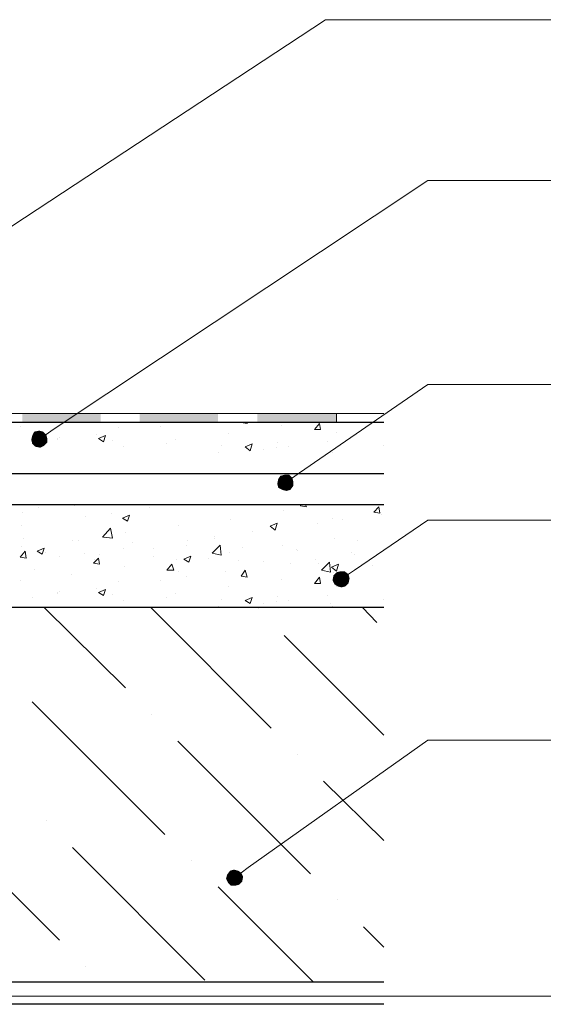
# Model space of a CAD drawing. Header units: metres. Extents: x -18 to 342, y 4 to 63.
# Tile 104 of 173: x 206.28 to 211.3, y 20.79 to 30.23. Entities that reach past the tile are written whole.
import ezdxf

# ---------------------------------------------------------------- set-up
doc = ezdxf.new("R2010")
doc.units = ezdxf.units.M
doc.header["$MEASUREMENT"] = 0
for name, color, linetype in [('PDF2_0', 7, 'Continuous'), ('PDF2_beam-A', 7, 'Continuous'), ('PDF2_boresh', 7, 'Continuous'), ('PDF2_dim', 7, 'Continuous'), ('PDF2_hatch', 7, 'Continuous'), ('PDF2_Hatch malat +', 7, 'Continuous'), ('PDF2_Isogam', 7, 'Continuous'), ('PDF2_kaff', 7, 'Continuous')]:
    doc.layers.add(name, color=color, linetype=linetype)

msp = doc.modelspace()

# ---------------------------------------------------------------- linework, layer by layer
at = {"layer": 'PDF2_0', "lineweight": 20}
for points in [[(203.5589, 26.5115), (209.2124, 30.2291), (211.5143, 30.2291)], [(206.6023, 26.2996), (210.1948, 28.6881), (214.8178, 28.6881)], [(208.962, 25.8855), (210.1948, 26.733), (214.8178, 26.733)], [(209.4917, 24.9512), (210.1948, 25.4328), (214.8178, 25.4328)], [(208.4708, 22.1004), (210.1948, 23.3236), (214.8178, 23.3236)]]:
    msp.add_lwpolyline(points, dxfattribs=at)
at = {"layer": 'PDF2_beam-A', "lineweight": 25}
for points in [[(209.771, 21.0024), (186.8873, 21.0024)], [(209.771, 20.7906), (186.8873, 20.7906)]]:
    msp.add_lwpolyline(points, dxfattribs=at)
at = {"layer": 'PDF2_boresh', "lineweight": 25}
for points in [[(209.771, 26.367), (190.6531, 26.367)], [(209.771, 25.8758), (190.6531, 25.8758)]]:
    msp.add_lwpolyline(points, dxfattribs=at)
at = {"layer": 'PDF2_dim', "lineweight": 20}
for points in [[(206.5349, 26.2514), (206.6023, 26.2996)], [(208.8946, 25.8373), (208.962, 25.8855)], [(209.4339, 24.9127), (209.4917, 24.9512)], [(208.4034, 22.0522), (208.4708, 22.1004)], [(202.5669, 20.8676), (214.7792, 20.8676)]]:
    msp.add_lwpolyline(points, dxfattribs=at)
at = {"layer": 'PDF2_dim', "transparency": 33554559}
for points in [[(206.4001, 26.2418), (206.4675, 26.2129), (206.3905, 26.2033)], [(206.4194, 26.2803), (206.4001, 26.2418), (206.4675, 26.2129)], [(206.4675, 26.2129), (206.4675, 26.29), (206.4194, 26.2803)], [(206.506, 26.2803), (206.4675, 26.2129), (206.4675, 26.29)], [(206.5349, 26.2514), (206.506, 26.2803), (206.4675, 26.2129)], [(206.4675, 26.2129), (206.5446, 26.2129), (206.5349, 26.2514)], [(206.4675, 26.2129), (206.3905, 26.2033), (206.4001, 26.1648)], [(206.4001, 26.1648), (206.429, 26.1359), (206.4675, 26.2129)], [(206.429, 26.1359), (206.4675, 26.2129), (206.4771, 26.1262)], [(206.4675, 26.2129), (206.4771, 26.1262), (206.5157, 26.1455)], [(206.5157, 26.1455), (206.5446, 26.1744), (206.4675, 26.2129)], [(206.5446, 26.1744), (206.4675, 26.2129), (206.5446, 26.2129)], [(208.8272, 25.7891), (208.8175, 25.8662), (208.779, 25.8566)], [(208.8657, 25.8662), (208.8272, 25.7891), (208.8175, 25.8662)], [(208.8946, 25.8373), (208.8657, 25.8662), (208.8272, 25.7891)], [(208.7597, 25.8277), (208.8272, 25.7891), (208.7501, 25.7795)], [(208.8272, 25.7891), (208.7501, 25.7795), (208.7597, 25.741)], [(208.779, 25.8566), (208.7597, 25.8277), (208.8272, 25.7891)], [(208.7597, 25.741), (208.7983, 25.7217), (208.8272, 25.7891)], [(208.7983, 25.7217), (208.8272, 25.7891), (208.8368, 25.7121)], [(208.8272, 25.7891), (208.9042, 25.7988), (208.8946, 25.8373)], [(208.9042, 25.7602), (208.8272, 25.7891), (208.9042, 25.7988)], [(208.8272, 25.7891), (208.8368, 25.7121), (208.8753, 25.7217)], [(208.8753, 25.7217), (208.9042, 25.7602), (208.8272, 25.7891)], [(209.3183, 24.932), (209.2894, 24.9031), (209.3665, 24.8645)], [(209.3665, 24.8645), (209.3569, 24.9416), (209.3183, 24.932)], [(209.3954, 24.9416), (209.3665, 24.8645), (209.3569, 24.9416)], [(209.4339, 24.9127), (209.3954, 24.9416), (209.3665, 24.8645)], [(209.2894, 24.9031), (209.3665, 24.8645), (209.2798, 24.8549)], [(209.3665, 24.8645), (209.2798, 24.8549), (209.2991, 24.8164)], [(209.2991, 24.8164), (209.328, 24.7971), (209.3665, 24.8645)], [(209.328, 24.7971), (209.3665, 24.8645), (209.3665, 24.7875)], [(209.3665, 24.8645), (209.4435, 24.8742), (209.4339, 24.9127)], [(209.4339, 24.826), (209.3665, 24.8645), (209.4435, 24.8742)], [(209.3665, 24.8645), (209.3665, 24.7875), (209.405, 24.7971)], [(209.405, 24.7971), (209.4339, 24.826), (209.3665, 24.8645)], [(208.2685, 22.033), (208.336, 22.0041), (208.2589, 21.9945)], [(208.336, 22.0041), (208.2589, 21.9945), (208.2782, 21.9559)], [(208.2974, 22.0715), (208.2685, 22.033), (208.336, 22.0041)], [(208.2782, 21.9559), (208.3071, 21.927), (208.336, 22.0041)], [(208.336, 22.0041), (208.336, 22.0811), (208.2974, 22.0715)], [(208.3071, 21.927), (208.336, 22.0041), (208.3456, 21.927)], [(208.3745, 22.0715), (208.336, 22.0041), (208.336, 22.0811)], [(208.4034, 22.0522), (208.3745, 22.0715), (208.336, 22.0041)], [(208.336, 22.0041), (208.4226, 22.0137), (208.4034, 22.0522)], [(208.413, 21.9656), (208.336, 22.0041), (208.4226, 22.0137)], [(208.336, 22.0041), (208.3456, 21.927), (208.3841, 21.9367)], [(208.3841, 21.9367), (208.413, 21.9656), (208.336, 22.0041)]]:
    msp.add_solid(points, dxfattribs=at)
at = {"layer": 'PDF2_hatch', "lineweight": 25}
for points in [[(207.2958, 23.8244), (206.5157, 24.5949)], [(208.6923, 23.4391), (207.5366, 24.5949)], [(208.5671, 24.5852), (208.5671, 24.5852)], [(209.7036, 24.4504), (209.5688, 24.5949)], [(209.771, 23.3717), (208.8175, 24.3252)], [(207.6714, 22.4182), (206.4001, 23.6895)], [(207.5462, 23.5643), (207.5462, 23.5643)], [(209.0679, 22.0426), (207.7966, 23.3139)], [(208.9427, 23.1887), (208.9427, 23.1887)], [(209.771, 22.3604), (209.1931, 22.9287)], [(206.6601, 21.4069), (205.3888, 22.6783)], [(206.5349, 22.5531), (206.5349, 22.5531)], [(208.0567, 21.0217), (206.7853, 22.293)], [(207.9314, 22.1678), (207.9314, 22.1678)], [(209.0968, 21.0024), (208.1819, 21.9174)], [(209.328, 21.7922), (209.328, 21.7922)], [(209.771, 21.3395), (209.5784, 21.5322)], [(206.9105, 21.1565), (206.9105, 21.1565)]]:
    msp.add_lwpolyline(points, dxfattribs=at)
at = {"layer": 'PDF2_Hatch malat +', "lineweight": 18}
for points in [[(207.8833, 26.367), (207.8833, 26.367)], [(208.4034, 26.367), (208.4034, 26.367)], [(208.4034, 26.367), (208.4612, 26.3574), (208.4612, 26.367)], [(208.7886, 26.3381), (208.7886, 26.3381)], [(206.2845, 26.3285), (206.2845, 26.3285)], [(207.0165, 26.2514), (207.0165, 26.2514)], [(207.2284, 26.3189), (207.2284, 26.3189)], [(207.6329, 26.3285), (207.6329, 26.3285)], [(208.2782, 26.2611), (208.2782, 26.2611)], [(209.3183, 26.2707), (209.3183, 26.2707)], [(206.4001, 26.1648), (206.4001, 26.1648)], [(206.6409, 26.2129), (206.6409, 26.2129)], [(206.6409, 26.2033), (206.6409, 26.2033)], [(206.6601, 26.2225), (206.6601, 26.2225)], [(207.1706, 26.1937), (207.1706, 26.1937)], [(207.6907, 26.1648), (207.6907, 26.1648)], [(207.7773, 26.2033), (207.7773, 26.2033)], [(208.2108, 26.1455), (208.2108, 26.1455)], [(208.7501, 26.1744), (208.7501, 26.1744)], [(209.2317, 26.184), (209.2317, 26.184)], [(209.771, 26.1455), (209.771, 26.1455)], [(207.2765, 26.1359), (207.2765, 26.1359)], [(208.1819, 26.0781), (208.1819, 26.0781)], [(208.6153, 26.107), (208.6153, 26.107)], [(208.7405, 26.1262), (208.7405, 26.1262)], [(208.856, 26.1359), (208.856, 26.1359)], [(209.2606, 26.0973), (209.2606, 26.0973)], [(209.2798, 26.0781), (209.2798, 26.0781)], [(206.3038, 25.5098), (206.3038, 25.5098)], [(206.4579, 25.5484), (206.4579, 25.5484)], [(206.8046, 25.5676), (206.8046, 25.5676)], [(207.161, 25.5002), (207.161, 25.5002)], [(207.5269, 25.5484), (207.5269, 25.5484)], [(208.8079, 25.5195), (208.8079, 25.5195)], [(209.0198, 25.5773), (209.0294, 25.558), (208.9716, 25.5676), (208.9716, 25.5773)], [(209.7517, 25.4906), (209.7517, 25.4906)], [(206.9105, 25.4713), (206.9105, 25.4713)], [(208.2974, 25.4424), (208.2974, 25.4424)], [(209.1353, 25.4039), (209.1353, 25.4039)], [(209.2798, 25.4521), (209.2798, 25.4521)], [(209.3761, 25.4424), (209.3761, 25.4424)], [(206.2941, 25.3846), (206.2941, 25.3846)], [(207.0743, 25.2691), (207.1513, 25.3557), (207.1706, 25.2594), (207.0839, 25.2691)], [(207.2958, 25.3172), (207.2958, 25.3172)], [(207.8062, 25.3846), (207.8062, 25.3846)], [(208.5093, 25.3268), (208.5093, 25.3268)], [(208.7116, 25.3557), (208.7116, 25.3557)], [(206.3134, 25.2594), (206.3134, 25.2594)], [(206.7853, 25.2402), (206.7853, 25.2402)], [(206.8431, 25.2402), (206.8431, 25.2402)], [(207.3632, 25.2209), (207.3632, 25.2209)], [(207.8929, 25.2402), (207.8929, 25.2402)], [(208.1433, 25.2787), (208.1433, 25.2787)], [(208.1433, 25.2594), (208.1433, 25.2594)], [(209.2991, 25.2594), (209.2991, 25.2594)], [(209.5206, 25.2402), (209.5206, 25.2402)], [(206.2941, 25.1824), (206.2941, 25.1824)], [(206.5253, 25.1246), (206.5253, 25.1246)], [(206.9009, 25.115), (206.9009, 25.115)], [(207.2765, 25.1631), (207.2765, 25.1631)], [(207.5655, 25.1631), (207.5655, 25.1631)], [(207.8833, 25.192), (207.8833, 25.192)], [(208.2878, 25.1246), (208.2878, 25.1246)], [(208.413, 25.1727), (208.413, 25.1727)], [(208.7983, 25.192), (208.7983, 25.192)], [(208.9331, 25.1535), (208.9331, 25.1535)], [(208.9427, 25.1439), (208.9427, 25.1439)], [(209.4628, 25.1246), (209.4628, 25.1246)], [(206.6601, 25.0861), (206.6601, 25.0861)], [(206.9972, 25.0572), (206.9972, 25.0572)], [(207.0454, 25.1053), (207.0454, 25.1053)], [(207.5655, 25.0861), (207.5655, 25.0861)], [(207.787, 25.0572), (207.787, 25.0572)], [(208.0952, 25.0668), (208.0952, 25.0668)], [(208.3745, 25.0475), (208.3745, 25.0475)], [(208.6153, 25.0379), (208.6153, 25.0379)], [(208.8753, 25.0186), (208.8753, 25.0186)], [(209.1161, 25.0572), (209.1161, 25.0572)], [(209.145, 25.0186), (209.145, 25.0186)], [(209.4917, 25.1053), (209.4917, 25.1053)], [(206.4194, 24.9609), (206.4194, 24.9609)], [(207.2862, 24.9898), (207.2862, 24.9898)], [(207.8062, 24.9416), (207.8062, 24.9416)], [(208.2493, 24.9416), (208.2493, 24.9416)], [(209.2894, 24.932), (209.2894, 24.932)], [(209.6651, 24.9994), (209.6651, 24.9994)], [(206.2845, 24.8549), (206.2845, 24.8549)], [(206.7757, 24.9127), (206.7757, 24.9127)], [(207.2284, 24.8453), (207.2284, 24.8453)], [(207.6329, 24.8549), (207.6329, 24.8549)], [(207.8833, 24.8934), (207.8833, 24.8934)], [(208.7886, 24.8645), (208.7886, 24.8645)], [(206.6409, 24.7393), (206.6409, 24.7393)], [(206.6409, 24.7297), (206.6409, 24.7297)], [(206.6601, 24.749), (206.6601, 24.749)], [(207.0165, 24.7779), (207.0165, 24.7779)], [(207.7773, 24.7297), (207.7773, 24.7297)], [(208.2782, 24.7971), (208.2782, 24.7971)], [(209.3183, 24.7971), (209.3183, 24.7971)], [(206.4001, 24.6912), (206.4001, 24.6912)], [(207.1706, 24.7201), (207.1706, 24.7201)], [(207.2765, 24.6623), (207.2765, 24.6623)], [(207.6907, 24.6912), (207.6907, 24.6912)], [(208.2108, 24.6719), (208.2108, 24.6719)], [(208.7405, 24.6527), (208.7405, 24.6527)], [(208.7501, 24.7008), (208.7501, 24.7008)], [(208.856, 24.6623), (208.856, 24.6623)], [(209.2317, 24.7104), (209.2317, 24.7104)], [(209.771, 24.6719), (209.771, 24.6719)], [(208.1819, 24.6045), (208.1819, 24.6045)], [(208.6153, 24.6334), (208.6153, 24.6334)], [(209.2606, 24.6334), (209.2606, 24.6334)], [(209.2798, 24.6045), (209.2798, 24.6045)]]:
    msp.add_lwpolyline(points, dxfattribs=at)
for points in [[(209.1546, 26.3574), (209.1642, 26.2996), (209.1065, 26.2996)], [(207.1032, 26.2418), (207.0839, 26.184), (207.0357, 26.2129)], [(208.5093, 26.1648), (208.4419, 26.1359), (208.4901, 26.0973)], [(209.7229, 25.558), (209.7325, 25.5002), (209.6747, 25.5098)], [(207.3343, 25.4809), (207.3151, 25.4232), (207.2669, 25.4521)], [(208.7501, 25.4039), (208.7308, 25.3365), (208.6827, 25.375)], [(206.3327, 25.1342), (206.3423, 25.0668), (206.2845, 25.0764)], [(206.5157, 25.1631), (206.4964, 25.1053), (206.4482, 25.1342)], [(208.2108, 25.0957), (208.1241, 25.115), (208.2011, 25.192)], [(207.0357, 25.0668), (207.0454, 25.009), (206.9876, 25.0186)], [(207.9218, 25.0861), (207.9026, 25.0283), (207.8544, 25.0572)], [(209.2606, 24.932), (209.1739, 24.9512), (209.2509, 25.0283)], [(207.7388, 25.009), (207.7581, 24.9512), (207.6907, 24.9512)], [(208.4419, 24.9512), (208.4612, 24.8838), (208.4034, 24.8934)], [(209.3376, 25.009), (209.3183, 24.9416), (209.2702, 24.9801)], [(209.1546, 24.8838), (209.1642, 24.826), (209.1065, 24.826)], [(207.1032, 24.7682), (207.0839, 24.7104), (207.0357, 24.7393)], [(208.5093, 24.6912), (208.4901, 24.6334), (208.4419, 24.6623)]]:
    msp.add_lwpolyline(points, close=True, dxfattribs=at)
at = {"layer": 'PDF2_Isogam', "lineweight": 13}
msp.add_lwpolyline([(209.771, 26.4537), (192.1363, 26.4537)], dxfattribs=at)
at = {"layer": 'PDF2_Isogam', "lineweight": 0}
msp.add_lwpolyline([(209.3183, 26.4537), (209.3183, 26.367)], dxfattribs=at)
at = {"layer": 'PDF2_Isogam', "transparency": 33554559}
for points in [[(206.3038, 26.4537), (206.3038, 26.367), (207.055, 26.4537)], [(206.3038, 26.367), (207.055, 26.4537), (207.055, 26.367)], [(207.4306, 26.4537), (207.4306, 26.367), (208.1819, 26.4537)], [(207.4306, 26.367), (208.1819, 26.4537), (208.1819, 26.367)], [(208.5575, 26.4537), (208.5575, 26.367), (209.3183, 26.4537)], [(208.5575, 26.367), (209.3183, 26.4537), (209.3183, 26.367)]]:
    msp.add_solid(points, dxfattribs=at)
at = {"layer": 'PDF2_kaff', "lineweight": 30}
for points in [[(209.771, 25.5773), (186.8873, 25.5773)], [(209.771, 24.5949), (186.8873, 24.5949)]]:
    msp.add_lwpolyline(points, dxfattribs=at)

doc.saveas('drawing.dxf')
